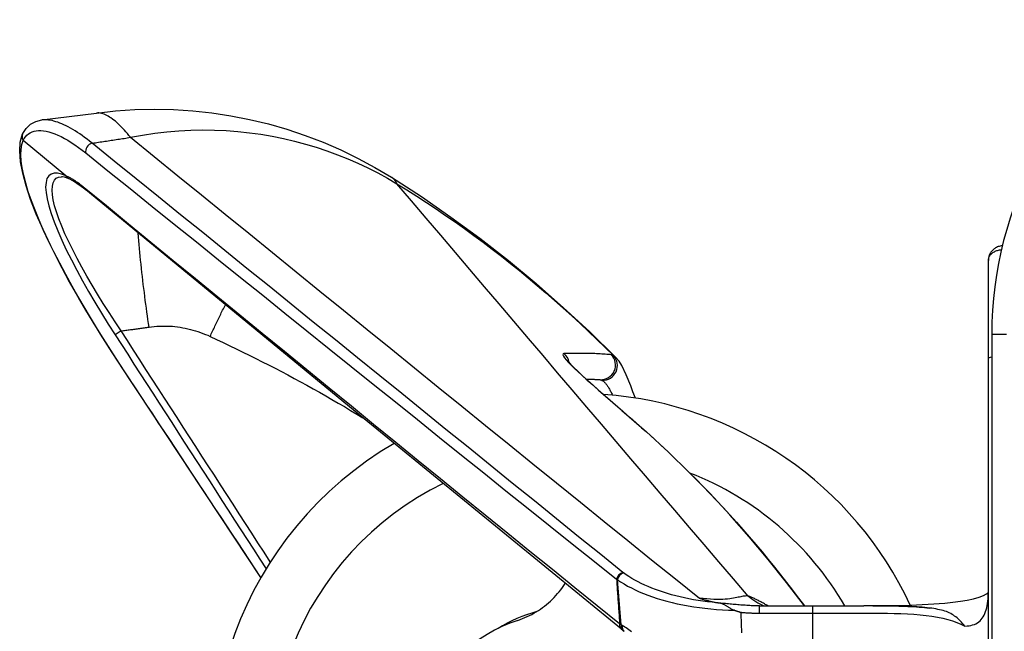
# Model space of a CAD drawing. Header units: inches. Extents: x 7 to 174, y 10 to 93.
# Tile 95 of 132: x 49.058 to 50.382, y 50.227 to 51.05. Entities that reach past the tile are written whole.
import ezdxf

# ---------------------------------------------------------------- set-up
doc = ezdxf.new("R2010")
doc.units = ezdxf.units.IN
doc.header["$MEASUREMENT"] = 0
doc.layers.add('Visible Edges(ANSI)', color=7, linetype='Continuous', lineweight=25)
doc.layers.add('Visible Tangent Edges(ANSI)', color=7, linetype='Continuous', lineweight=25)

msp = doc.modelspace()

# ---------------------------------------------------------------- linework, layer by layer
at = {"layer": 'Visible Edges(ANSI)'}
for p, q in [((49.0876, 50.9152), (49.161, 50.9245)), ((49.1199, 50.8402), (49.0625, 50.8876)), ((49.1242, 50.8358), (49.1242, 50.8359)), ((50.3601, 50.594), (50.3601, 50.7262)), ((50.3646, 50.6272), (50.3646, 49.1272)), ((50.3601, 49.1615), (50.3601, 50.594)), ((49.382, 50.2997), (49.1981, 50.5777)), ((50.0524, 50.2615), (50.1238, 50.2615)), ((50.2049, 50.2616), (50.1927, 50.2616)), ((49.8667, 50.2299), (49.8692, 50.2281))]:
    msp.add_line(p, q, dxfattribs=at)
at = {"layer": 'Visible Edges(ANSI)', "flags": 128}
for points in [[(49.161, 50.9245), (49.1867, 50.9274), (49.2125, 50.9291), (49.2384, 50.9297), (49.2644, 50.9292), (49.2903, 50.9275), (49.3161, 50.9248), (49.3416, 50.9209), (49.3669, 50.9159), (49.3921, 50.9099), (49.4169, 50.9027), (49.4415, 50.8945), (49.4657, 50.8852), (49.4895, 50.8749), (49.5127, 50.8636), (49.5354, 50.8514), (49.5575, 50.8382)], [(49.0618, 50.8969), (49.0663, 50.9039), (49.0723, 50.9095), (49.0796, 50.9133), (49.0876, 50.9152)], [(49.1981, 50.5777), (49.182, 50.6023), (49.1664, 50.627), (49.1514, 50.6516), (49.137, 50.6759), (49.1235, 50.6999), (49.1109, 50.7233), (49.0994, 50.7459), (49.0891, 50.7678), (49.08, 50.7886), (49.0724, 50.8083), (49.0662, 50.8267), (49.0617, 50.8436), (49.0588, 50.8591), (49.0577, 50.8731), (49.0585, 50.8855), (49.0616, 50.8965)], [(49.0618, 50.8969), (49.0616, 50.8965), (49.0615, 50.8961), (49.0613, 50.8958), (49.0612, 50.8954), (49.0611, 50.895), (49.061, 50.8946), (49.061, 50.8942), (49.0609, 50.8938), (49.0609, 50.8934), (49.0609, 50.893), (49.0609, 50.8926), (49.0609, 50.8922), (49.0609, 50.8918), (49.061, 50.8914), (49.0611, 50.8911), (49.0611, 50.8907), (49.0612, 50.8903), (49.0614, 50.8899), (49.0615, 50.8895), (49.0617, 50.8891), (49.0618, 50.8888), (49.062, 50.8884), (49.0622, 50.8881), (49.0624, 50.8877)], [(49.0625, 50.8876), (49.0625, 50.8876), (49.0625, 50.8876), (49.0625, 50.8876), (49.0625, 50.8876), (49.0625, 50.8876), (49.0625, 50.8876), (49.0625, 50.8876), (49.0625, 50.8876), (49.0625, 50.8876), (49.0625, 50.8876), (49.0625, 50.8876), (49.0625, 50.8877), (49.0625, 50.8877), (49.0625, 50.8877), (49.0625, 50.8877), (49.0624, 50.8877), (49.0624, 50.8877), (49.0624, 50.8877), (49.0624, 50.8877), (49.0624, 50.8877), (49.0624, 50.8877), (49.0624, 50.8877), (49.0624, 50.8877), (49.0624, 50.8877)], [(49.1242, 50.8359), (49.1178, 50.8383), (49.1154, 50.8388), (49.1138, 50.8389)], [(49.1199, 50.8402), (49.1199, 50.8402), (49.1199, 50.8402), (49.1199, 50.8402), (49.1199, 50.8401), (49.1199, 50.8401), (49.12, 50.8401), (49.12, 50.8401), (49.12, 50.8401), (49.12, 50.8401), (49.12, 50.8401), (49.12, 50.8401), (49.12, 50.84), (49.1201, 50.84), (49.1201, 50.84), (49.1201, 50.84), (49.1201, 50.84), (49.1201, 50.84), (49.1201, 50.84), (49.1201, 50.8399), (49.1201, 50.8399), (49.1202, 50.8399), (49.1202, 50.8399), (49.1202, 50.8399), (49.1202, 50.8399)], [(49.5575, 50.8382), (49.5979, 50.8121), (49.6376, 50.7846), (49.6765, 50.756), (49.7147, 50.7262), (49.752, 50.6952), (49.7885, 50.6631), (49.8242, 50.63), (49.8589, 50.5959)], [(49.1465, 50.821), (49.1403, 50.8258), (49.1345, 50.8299), (49.1291, 50.8333), (49.1242, 50.8358)], [(49.8667, 50.2299), (49.506, 50.5253), (49.1465, 50.821)], [(50.3788, 50.7458), (50.3775, 50.7457), (50.3761, 50.7455), (50.3748, 50.7452), (50.3735, 50.7448), (50.3723, 50.7444), (50.3711, 50.7438), (50.3699, 50.7432), (50.3688, 50.7425), (50.3678, 50.7418), (50.3668, 50.741), (50.3659, 50.7401), (50.365, 50.7392), (50.3642, 50.7383), (50.3635, 50.7373), (50.3628, 50.7363), (50.3623, 50.7352), (50.3617, 50.7341), (50.3613, 50.733), (50.3609, 50.7319), (50.3606, 50.7308), (50.3604, 50.7296), (50.3602, 50.7285), (50.3601, 50.7273), (50.3601, 50.7262)], [(49.794, 50.5918), (49.7943, 50.5913), (49.7952, 50.5903), (49.7982, 50.5868), (49.8026, 50.5824), (49.808, 50.5771), (49.8141, 50.5714), (49.8209, 50.5653), (49.8281, 50.5589), (49.8356, 50.5523), (49.8513, 50.5386), (49.8675, 50.5245), (49.8839, 50.5101), (49.9003, 50.4955)], [(49.8856, 50.541), (49.8823, 50.5496), (49.8792, 50.5577), (49.8733, 50.5723), (49.8673, 50.5849), (49.8635, 50.5905), (49.8589, 50.5959)], [(49.8194, 50.5666), (49.8203, 50.5666), (49.8211, 50.5666), (49.822, 50.5665), (49.8228, 50.5665), (49.8236, 50.5665), (49.8245, 50.5665), (49.8253, 50.5664), (49.8261, 50.5664), (49.8269, 50.5664), (49.8277, 50.5664), (49.8284, 50.5663), (49.8292, 50.5663), (49.83, 50.5663), (49.8308, 50.5662), (49.8315, 50.5662), (49.8323, 50.5662), (49.833, 50.5661), (49.8338, 50.5661), (49.8345, 50.5661), (49.8352, 50.566), (49.8359, 50.566), (49.8367, 50.566), (49.8374, 50.5659), (49.8381, 50.5659)], [(50.1127, 50.2615), (50.0889, 50.293), (50.0642, 50.324), (50.0387, 50.3543), (50.0125, 50.3839), (49.9856, 50.4129), (49.9579, 50.4411), (49.9294, 50.4687), (49.9003, 50.4955)], [(49.7273, 50.2419), (49.7305, 50.2431), (49.7338, 50.2443), (49.7369, 50.2456), (49.7401, 50.247), (49.7432, 50.2485), (49.7462, 50.25), (49.7492, 50.2517), (49.7522, 50.2534), (49.7551, 50.2553), (49.758, 50.2572), (49.7608, 50.2592), (49.7635, 50.2612), (49.7662, 50.2634), (49.7688, 50.2656), (49.7714, 50.2679), (49.7739, 50.2703), (49.7763, 50.2728), (49.7786, 50.2753), (49.7809, 50.2779), (49.7831, 50.2805), (49.7852, 50.2832), (49.7873, 50.286), (49.7892, 50.2888), (49.7911, 50.2917)], [(50.3599, 50.2782), (50.36, 50.2787), (50.3601, 50.2806)], [(49.9715, 50.2719), (49.9725, 50.2716), (49.9735, 50.2713), (49.9744, 50.271), (49.9754, 50.2707), (49.9764, 50.2704), (49.9773, 50.2701), (49.9783, 50.2698), (49.9793, 50.2696), (49.9803, 50.2693), (49.9812, 50.269), (49.9822, 50.2687), (49.9832, 50.2685), (49.9842, 50.2682), (49.9852, 50.268), (49.9862, 50.2677), (49.9872, 50.2675), (49.9882, 50.2672), (49.9892, 50.267), (49.9903, 50.2668), (49.9913, 50.2665), (49.9923, 50.2663), (49.9933, 50.2661), (49.9944, 50.2659), (49.9954, 50.2657)], [(50.2049, 50.2616), (50.2305, 50.2619), (50.2555, 50.2625), (50.2793, 50.2636), (50.3018, 50.2652), (50.3124, 50.2663), (50.3225, 50.2676), (50.3318, 50.2692), (50.3403, 50.2711), (50.3476, 50.2732), (50.3535, 50.2754), (50.3578, 50.2775), (50.36, 50.2788)], [(49.9981, 50.2652), (49.998, 50.2652), (49.9978, 50.2652), (49.9977, 50.2652), (49.9976, 50.2653), (49.9975, 50.2653), (49.9974, 50.2653), (49.9972, 50.2653), (49.9971, 50.2653), (49.997, 50.2654), (49.9969, 50.2654), (49.9968, 50.2654), (49.9967, 50.2654), (49.9966, 50.2654), (49.9964, 50.2655), (49.9963, 50.2655), (49.9962, 50.2655), (49.9961, 50.2655), (49.996, 50.2655), (49.9959, 50.2656), (49.9958, 50.2656), (49.9957, 50.2656), (49.9956, 50.2656), (49.9955, 50.2656), (49.9954, 50.2657)], [(50.0187, 50.2555), (50.0176, 50.2559), (50.0166, 50.2563), (50.0156, 50.2568), (50.0147, 50.2572), (50.0138, 50.2577), (50.0129, 50.2582), (50.0121, 50.2587), (50.0113, 50.2592), (50.0105, 50.2597), (50.0098, 50.2602), (50.0091, 50.2607), (50.0084, 50.2612), (50.0076, 50.2616), (50.0069, 50.262), (50.0062, 50.2624), (50.0055, 50.2628), (50.0047, 50.2632), (50.0039, 50.2635), (50.0031, 50.2639), (50.0022, 50.2642), (50.0013, 50.2645), (50.0003, 50.2647), (49.9992, 50.265), (49.9981, 50.2652)], [(50.0187, 50.2555), (50.0191, 50.2554), (50.0194, 50.2553), (50.0198, 50.2552), (50.0202, 50.2551), (50.0206, 50.255), (50.0209, 50.2548), (50.0213, 50.2547), (50.0217, 50.2546), (50.022, 50.2545), (50.0224, 50.2544), (50.0228, 50.2543), (50.0231, 50.2541), (50.0235, 50.254), (50.0239, 50.2539), (50.0243, 50.2538), (50.0246, 50.2537), (50.025, 50.2536), (50.0254, 50.2534), (50.0257, 50.2533), (50.0261, 50.2532), (50.0265, 50.2531), (50.0268, 50.253), (50.0272, 50.2529), (50.0276, 50.2528)], [(50.0524, 50.2615), (50.0522, 50.2615), (50.0519, 50.2615), (50.0517, 50.2615), (50.0515, 50.2615), (50.0513, 50.2615), (50.0511, 50.2615), (50.0509, 50.2615), (50.0507, 50.2615), (50.0505, 50.2615), (50.0503, 50.2615), (50.0501, 50.2615), (50.0498, 50.2615), (50.0496, 50.2615), (50.0494, 50.2615), (50.0492, 50.2615), (50.049, 50.2615), (50.0488, 50.2615), (50.0486, 50.2615), (50.0484, 50.2615), (50.0482, 50.2615), (50.0479, 50.2615), (50.0477, 50.2615), (50.0475, 50.2615), (50.0473, 50.2615)], [(50.1238, 50.2615), (50.1413, 50.2615), (50.1586, 50.2615), (50.1758, 50.2616), (50.1927, 50.2616)], [(50.206, 50.2616), (50.2052, 50.2616), (50.2052, 50.2616), (50.2064, 50.2616), (50.208, 50.2616), (50.2101, 50.2616), (50.2127, 50.2616), (50.2158, 50.2616), (50.2192, 50.2615), (50.223, 50.2615), (50.227, 50.2614), (50.2313, 50.2614), (50.2355, 50.2613), (50.2396, 50.2612), (50.2437, 50.2611), (50.2477, 50.261), (50.2517, 50.2608), (50.2556, 50.2606), (50.2595, 50.2604), (50.2633, 50.2602), (50.267, 50.2599), (50.2706, 50.2596), (50.2741, 50.2593), (50.2776, 50.259), (50.281, 50.2586)], [(50.3285, 50.2341), (50.327, 50.236), (50.3254, 50.2378), (50.3239, 50.2395), (50.3225, 50.241), (50.321, 50.2426), (50.3195, 50.244), (50.318, 50.2453), (50.3164, 50.2466), (50.3148, 50.2478), (50.3131, 50.249), (50.3114, 50.25), (50.3095, 50.2511), (50.3076, 50.252), (50.3057, 50.2529), (50.3036, 50.2537), (50.3015, 50.2544), (50.2993, 50.2551), (50.297, 50.2557), (50.2946, 50.2563), (50.2921, 50.2568), (50.2895, 50.2573), (50.2868, 50.2578), (50.284, 50.2582), (50.281, 50.2586)]]:
    msp.add_lwpolyline(points, dxfattribs=at)
at = {"layer": 'Visible Edges(ANSI)'}
for centre, radius, start, end in [((50.8646, 50.6272), 0.5, 122.2377, 180), ((49.8089, 50.0549), 0.4921, 24.9543, 86.0265), ((49.8089, 50.0549), 0.4921, 120.2263, 278.7375), ((49.7886, 50.0549), 0.1969, 108.1534, 212.8204)]:
    msp.add_arc(centre, radius, start, end, dxfattribs=at)
msp.add_ellipse((50.0575, 50.297), major_axis=(0.2281, 0.0114), ratio=0.477413, start_param=3.718181, end_param=3.728106, dxfattribs=at)
at = {"layer": 'Visible Tangent Edges(ANSI)'}
for p, q in [((49.1941, 50.6314), (49.186, 50.6262)), ((50.3646, 50.6272), (50.3843, 50.6272)), ((49.1981, 50.5777), (49.1982, 50.5778)), ((49.9003, 50.4954), (49.9003, 50.4955)), ((49.8665, 50.2359), (49.8614, 50.2965)), ((50.0524, 50.2516), (50.0524, 50.2615)), ((50.1238, 50.2615), (50.1238, 50.2516)), ((50.0524, 50.2516), (50.1238, 50.2516)), ((50.1238, 50.2516), (50.1238, 50.1925))]:
    msp.add_line(p, q, dxfattribs=at)
at = {"layer": 'Visible Tangent Edges(ANSI)', "flags": 128}
for points in [[(49.155, 50.884), (49.1517, 50.8867), (49.1483, 50.8893), (49.145, 50.8918), (49.1417, 50.8942), (49.1385, 50.8964), (49.1353, 50.8985), (49.1322, 50.9005), (49.1291, 50.9024), (49.126, 50.9042), (49.123, 50.9058), (49.1201, 50.9073), (49.1172, 50.9087), (49.1144, 50.9099), (49.1116, 50.9111), (49.1089, 50.9121), (49.1063, 50.9129), (49.1037, 50.9137), (49.1012, 50.9143), (49.0987, 50.9148), (49.0964, 50.9151), (49.0941, 50.9153), (49.0919, 50.9154), (49.0897, 50.9154), (49.0877, 50.9152)], [(49.2067, 50.8919), (49.2046, 50.8944), (49.2025, 50.8968), (49.2005, 50.8992), (49.1984, 50.9015), (49.1964, 50.9037), (49.1943, 50.9058), (49.1923, 50.9078), (49.1903, 50.9098), (49.1883, 50.9116), (49.1863, 50.9134), (49.1843, 50.915), (49.1824, 50.9165), (49.1804, 50.9179), (49.1785, 50.9192), (49.1766, 50.9203), (49.1747, 50.9213), (49.1729, 50.9222), (49.1711, 50.923), (49.1693, 50.9236), (49.1676, 50.9241), (49.1658, 50.9244), (49.1642, 50.9246), (49.1626, 50.9246), (49.161, 50.9245)], [(49.0624, 50.8877), (49.0639, 50.8903), (49.0655, 50.8927), (49.0674, 50.8947), (49.0695, 50.8965), (49.0718, 50.898), (49.0743, 50.8992), (49.077, 50.9), (49.0799, 50.9006), (49.083, 50.9009), (49.0862, 50.9009), (49.0896, 50.9007), (49.0932, 50.9001), (49.097, 50.8992), (49.1009, 50.898), (49.1049, 50.8966), (49.1091, 50.8948), (49.1134, 50.8928), (49.1179, 50.8905), (49.1224, 50.8879), (49.1271, 50.885), (49.1319, 50.8819), (49.1367, 50.8784), (49.1417, 50.8748), (49.1467, 50.8708)], [(49.155, 50.884), (49.1572, 50.8843), (49.1594, 50.8846), (49.1615, 50.8849), (49.1637, 50.8853), (49.1658, 50.8856), (49.168, 50.8859), (49.1702, 50.8862), (49.1723, 50.8866), (49.1745, 50.8869), (49.1766, 50.8872), (49.1788, 50.8875), (49.1809, 50.8879), (49.1831, 50.8882), (49.1852, 50.8885), (49.1874, 50.8889), (49.1895, 50.8892), (49.1917, 50.8895), (49.1938, 50.8899), (49.1959, 50.8902), (49.1981, 50.8905), (49.2002, 50.8909), (49.2024, 50.8912), (49.2045, 50.8916), (49.2067, 50.8919)], [(49.2067, 50.8919), (49.223, 50.8949), (49.2393, 50.8974), (49.2555, 50.8993), (49.2716, 50.9007), (49.2877, 50.9015), (49.3037, 50.9018), (49.3196, 50.9017), (49.3355, 50.901), (49.3511, 50.8998), (49.3667, 50.8981), (49.3821, 50.8959), (49.3973, 50.8933), (49.4124, 50.8903), (49.4273, 50.8867), (49.442, 50.8828), (49.4565, 50.8785), (49.4708, 50.8737), (49.4849, 50.8685), (49.4988, 50.8629), (49.5125, 50.857), (49.5259, 50.8507), (49.5392, 50.844), (49.5522, 50.8369), (49.5649, 50.8295)], [(49.2067, 50.8919), (49.2385, 50.866), (49.2703, 50.8402), (49.3021, 50.8144), (49.3339, 50.7885), (49.3657, 50.7627), (49.3975, 50.7368), (49.4293, 50.711), (49.4611, 50.6851), (49.4929, 50.6593), (49.5248, 50.6334), (49.5566, 50.6076), (49.5884, 50.5818), (49.6203, 50.5559), (49.6521, 50.5301), (49.684, 50.5042), (49.7158, 50.4784), (49.7477, 50.4526), (49.7796, 50.4268), (49.8115, 50.4009), (49.8434, 50.3751), (49.8754, 50.3493), (49.9074, 50.3235), (49.9394, 50.2977), (49.9715, 50.2719)], [(49.1982, 50.5778), (49.1875, 50.5941), (49.1769, 50.6105), (49.1666, 50.6268), (49.1566, 50.6432), (49.1468, 50.6594), (49.1374, 50.6755), (49.1284, 50.6914), (49.1197, 50.7071), (49.1115, 50.7225), (49.1038, 50.7376), (49.0966, 50.7523), (49.0899, 50.7666), (49.0838, 50.7804), (49.0783, 50.7937), (49.0735, 50.8065), (49.0693, 50.8186), (49.0659, 50.83), (49.0632, 50.8407), (49.0612, 50.8507), (49.0599, 50.8598), (49.0594, 50.8681), (49.0597, 50.8755), (49.0607, 50.882), (49.0625, 50.8876)], [(49.8687, 50.3064), (49.839, 50.3305), (49.8092, 50.3545), (49.7795, 50.3786), (49.7498, 50.4027), (49.72, 50.4267), (49.6903, 50.4508), (49.6606, 50.4749), (49.6308, 50.4989), (49.6011, 50.523), (49.5714, 50.5471), (49.5417, 50.5711), (49.5119, 50.5952), (49.4822, 50.6193), (49.4525, 50.6433), (49.4227, 50.6674), (49.393, 50.6915), (49.3632, 50.7155), (49.3335, 50.7396), (49.3038, 50.7637), (49.274, 50.7877), (49.2443, 50.8118), (49.2145, 50.8358), (49.1848, 50.8599), (49.155, 50.884)], [(49.1467, 50.8708), (49.1764, 50.8468), (49.2061, 50.8229), (49.2359, 50.799), (49.2656, 50.775), (49.2953, 50.7511), (49.325, 50.7271), (49.3547, 50.7032), (49.3844, 50.6793), (49.4142, 50.6554), (49.4439, 50.6315), (49.4736, 50.6075), (49.5033, 50.5836), (49.533, 50.5597), (49.5628, 50.5358), (49.5925, 50.512), (49.6222, 50.4881), (49.6519, 50.4642), (49.6817, 50.4403), (49.7114, 50.4164), (49.7412, 50.3926), (49.7709, 50.3687), (49.8007, 50.3449), (49.8304, 50.321), (49.8602, 50.2972)], [(49.1202, 50.8399), (49.1141, 50.8423), (49.1086, 50.8436), (49.1039, 50.8436), (49.0999, 50.8425), (49.0967, 50.84), (49.0944, 50.8363), (49.0931, 50.8313), (49.0926, 50.825), (49.0931, 50.8177), (49.0945, 50.8093), (49.0968, 50.7998), (49.0999, 50.7894), (49.104, 50.7782), (49.1088, 50.7662), (49.1143, 50.7537), (49.1204, 50.7405), (49.1272, 50.727), (49.1345, 50.713), (49.1422, 50.6988), (49.1503, 50.6844), (49.1588, 50.6699), (49.1676, 50.6553), (49.1767, 50.6407), (49.186, 50.6262)], [(49.1941, 50.6314), (49.186, 50.6437), (49.178, 50.6561), (49.1701, 50.6684), (49.1625, 50.6807), (49.1552, 50.693), (49.1481, 50.7051), (49.1414, 50.7171), (49.135, 50.7288), (49.1291, 50.7403), (49.1236, 50.7514), (49.1186, 50.7622), (49.1142, 50.7725), (49.1103, 50.7822), (49.1071, 50.7914), (49.1046, 50.7999), (49.1028, 50.8077), (49.1017, 50.8147), (49.1013, 50.8209), (49.1016, 50.8263), (49.1026, 50.8307), (49.1044, 50.8342), (49.1069, 50.8367), (49.11, 50.8382), (49.1138, 50.8388)], [(49.1444, 50.824), (49.1433, 50.825), (49.1422, 50.8258), (49.1411, 50.8267), (49.14, 50.8276), (49.1389, 50.8284), (49.1379, 50.8292), (49.1368, 50.83), (49.1357, 50.8308), (49.1347, 50.8315), (49.1336, 50.8322), (49.1326, 50.8329), (49.1315, 50.8336), (49.1305, 50.8343), (49.1295, 50.8349), (49.1285, 50.8356), (49.1275, 50.8362), (49.1265, 50.8367), (49.1255, 50.8373), (49.1246, 50.8378), (49.1236, 50.8383), (49.1227, 50.8388), (49.1217, 50.8393), (49.1208, 50.8398), (49.1199, 50.8402)], [(49.1242, 50.8359), (49.1239, 50.836), (49.1237, 50.8361), (49.1235, 50.8362), (49.1233, 50.8363), (49.1231, 50.8364), (49.1229, 50.8366), (49.1227, 50.8367), (49.1226, 50.8369), (49.1224, 50.837), (49.1222, 50.8372), (49.122, 50.8373), (49.1218, 50.8375), (49.1217, 50.8377), (49.1215, 50.8379), (49.1214, 50.838), (49.1212, 50.8382), (49.1211, 50.8384), (49.1209, 50.8386), (49.1208, 50.8388), (49.1207, 50.839), (49.1205, 50.8392), (49.1204, 50.8394), (49.1203, 50.8397), (49.1202, 50.8399)], [(49.5649, 50.8295), (49.5647, 50.83), (49.5644, 50.8305), (49.5641, 50.8309), (49.5639, 50.8314), (49.5636, 50.8318), (49.5633, 50.8323), (49.5631, 50.8327), (49.5628, 50.8331), (49.5625, 50.8335), (49.5622, 50.8339), (49.5619, 50.8343), (49.5616, 50.8346), (49.5613, 50.835), (49.561, 50.8353), (49.5606, 50.8357), (49.5603, 50.836), (49.56, 50.8363), (49.5597, 50.8366), (49.5593, 50.8369), (49.559, 50.8372), (49.5586, 50.8375), (49.5583, 50.8377), (49.5579, 50.838), (49.5575, 50.8382)], [(49.8643, 50.2371), (49.8342, 50.2615), (49.804, 50.2858), (49.7739, 50.3102), (49.7438, 50.3346), (49.7138, 50.359), (49.6837, 50.3834), (49.6536, 50.4078), (49.6236, 50.4323), (49.5936, 50.4567), (49.5636, 50.4811), (49.5336, 50.5056), (49.5036, 50.53), (49.4736, 50.5545), (49.4437, 50.579), (49.4137, 50.6035), (49.3838, 50.6279), (49.3538, 50.6524), (49.3239, 50.6769), (49.294, 50.7014), (49.2641, 50.7259), (49.2341, 50.7505), (49.2042, 50.775), (49.1743, 50.7995), (49.1444, 50.824)], [(49.5649, 50.8295), (49.5783, 50.8212), (49.5915, 50.8128), (49.6046, 50.8043), (49.6176, 50.7957), (49.6304, 50.7869), (49.6432, 50.778), (49.6558, 50.769), (49.6683, 50.7599), (49.6807, 50.7507), (49.6931, 50.7413), (49.7053, 50.7318), (49.7175, 50.7222), (49.7295, 50.7125), (49.7415, 50.7027), (49.7533, 50.6927), (49.7651, 50.6827), (49.7768, 50.6725), (49.7884, 50.6622), (49.7999, 50.6518), (49.8113, 50.6413), (49.8226, 50.6307), (49.8338, 50.6199), (49.8449, 50.6091), (49.856, 50.5982)], [(50.0372, 50.2747), (50.0174, 50.2978), (49.9977, 50.3209), (49.9779, 50.344), (49.9582, 50.3671), (49.9385, 50.3902), (49.9188, 50.4133), (49.8991, 50.4364), (49.8794, 50.4595), (49.8597, 50.4827), (49.84, 50.5058), (49.8204, 50.5289), (49.8007, 50.552), (49.781, 50.5752), (49.7614, 50.5983), (49.7417, 50.6214), (49.7221, 50.6445), (49.7024, 50.6677), (49.6828, 50.6908), (49.6631, 50.7139), (49.6435, 50.737), (49.6238, 50.7602), (49.6042, 50.7833), (49.5845, 50.8064), (49.5649, 50.8295)], [(49.2316, 50.6366), (49.2309, 50.6416), (49.2302, 50.6466), (49.2294, 50.6516), (49.2287, 50.6568), (49.228, 50.662), (49.2273, 50.6672), (49.2266, 50.6725), (49.2259, 50.6778), (49.2253, 50.6832), (49.2246, 50.6885), (49.2239, 50.6939), (49.2233, 50.6994), (49.2227, 50.7048), (49.2221, 50.7102), (49.2215, 50.7156), (49.2209, 50.7211), (49.2203, 50.7264), (49.2198, 50.7318), (49.2193, 50.7371), (49.2188, 50.7424), (49.2183, 50.7476), (49.2179, 50.7528), (49.2175, 50.7579), (49.2171, 50.7629)], [(50.3601, 50.7262), (50.3601, 50.727), (50.3602, 50.7278), (50.3603, 50.7286), (50.3606, 50.7294), (50.3609, 50.7302), (50.3612, 50.731), (50.3616, 50.7318), (50.3621, 50.7326), (50.3626, 50.7334), (50.3632, 50.7341), (50.3639, 50.7348), (50.3647, 50.7355), (50.3654, 50.7362), (50.3663, 50.7368), (50.3672, 50.7374), (50.3682, 50.738), (50.3692, 50.7385), (50.3703, 50.739), (50.3714, 50.7394), (50.3726, 50.7398), (50.3738, 50.7401), (50.375, 50.7404), (50.3763, 50.7406), (50.3776, 50.7407)], [(49.3137, 50.624), (49.3145, 50.6258), (49.3153, 50.6275), (49.3161, 50.6292), (49.3169, 50.6309), (49.3177, 50.6327), (49.3186, 50.6344), (49.3194, 50.6362), (49.3202, 50.6379), (49.3211, 50.6397), (49.3219, 50.6415), (49.3228, 50.6432), (49.3236, 50.645), (49.3245, 50.6468), (49.3253, 50.6486), (49.3262, 50.6504), (49.3271, 50.6522), (49.328, 50.654), (49.3288, 50.6557), (49.3297, 50.6575), (49.3306, 50.6593), (49.3315, 50.6611), (49.3324, 50.663), (49.3333, 50.6648), (49.3342, 50.6666)], [(49.2316, 50.6366), (49.2351, 50.6371), (49.2386, 50.6374), (49.2421, 50.6377), (49.2456, 50.6379), (49.2491, 50.638), (49.2526, 50.638), (49.2561, 50.638), (49.2596, 50.6378), (49.2631, 50.6376), (49.2665, 50.6372), (49.27, 50.6368), (49.2735, 50.6363), (49.277, 50.6357), (49.2804, 50.6351), (49.2838, 50.6343), (49.2873, 50.6335), (49.2906, 50.6326), (49.294, 50.6316), (49.2974, 50.6305), (49.3007, 50.6294), (49.304, 50.6281), (49.3073, 50.6268), (49.3105, 50.6255), (49.3137, 50.624)], [(49.186, 50.6262), (49.1944, 50.613), (49.2029, 50.5999), (49.2113, 50.5868), (49.2198, 50.5737), (49.2283, 50.5606), (49.2367, 50.5475), (49.2452, 50.5344), (49.2536, 50.5213), (49.2621, 50.5081), (49.2705, 50.495), (49.279, 50.4819), (49.2874, 50.4688), (49.2959, 50.4557), (49.3043, 50.4426), (49.3128, 50.4295), (49.3213, 50.4163), (49.3297, 50.4032), (49.3382, 50.3901), (49.3466, 50.377), (49.3551, 50.3639), (49.3635, 50.3508), (49.372, 50.3377), (49.3804, 50.3245), (49.3889, 50.3114)], [(49.1941, 50.6314), (49.1957, 50.6316), (49.1973, 50.6318), (49.1988, 50.632), (49.2004, 50.6322), (49.2019, 50.6324), (49.2035, 50.6327), (49.2051, 50.6329), (49.2066, 50.6331), (49.2082, 50.6333), (49.2098, 50.6335), (49.2113, 50.6337), (49.2129, 50.6339), (49.2144, 50.6341), (49.216, 50.6344), (49.2176, 50.6346), (49.2191, 50.6348), (49.2207, 50.635), (49.2222, 50.6352), (49.2238, 50.6355), (49.2254, 50.6357), (49.2269, 50.6359), (49.2285, 50.6361), (49.23, 50.6364), (49.2316, 50.6366)], [(49.3946, 50.3206), (49.3863, 50.3335), (49.3779, 50.3465), (49.3696, 50.3594), (49.3612, 50.3724), (49.3529, 50.3853), (49.3445, 50.3983), (49.3361, 50.4112), (49.3278, 50.4242), (49.3194, 50.4371), (49.3111, 50.4501), (49.3027, 50.463), (49.2944, 50.476), (49.286, 50.4889), (49.2777, 50.5019), (49.2693, 50.5149), (49.261, 50.5278), (49.2526, 50.5408), (49.2443, 50.5537), (49.2359, 50.5667), (49.2275, 50.5796), (49.2192, 50.5926), (49.2108, 50.6055), (49.2025, 50.6185), (49.1941, 50.6314)], [(49.3137, 50.624), (49.3225, 50.6199), (49.3314, 50.6157), (49.3402, 50.6115), (49.3489, 50.6073), (49.3577, 50.603), (49.3664, 50.5987), (49.3751, 50.5944), (49.3838, 50.59), (49.3924, 50.5856), (49.401, 50.5812), (49.4096, 50.5767), (49.4182, 50.5722), (49.4268, 50.5676), (49.4353, 50.563), (49.4438, 50.5583), (49.4523, 50.5536), (49.4608, 50.5489), (49.4692, 50.5441), (49.4776, 50.5393), (49.486, 50.5344), (49.4944, 50.5295), (49.5027, 50.5245), (49.511, 50.5195), (49.5192, 50.5145)], [(49.7894, 50.6009), (49.7883, 50.6005), (49.7881, 50.5994), (49.7888, 50.5976), (49.7903, 50.5953), (49.7926, 50.5923), (49.7957, 50.5889), (49.7995, 50.585), (49.8038, 50.5808), (49.8085, 50.5764), (49.8135, 50.5717), (49.8189, 50.5668), (49.8246, 50.5618), (49.8304, 50.5566), (49.8365, 50.5513), (49.8427, 50.5459), (49.849, 50.5404), (49.8554, 50.5349), (49.8618, 50.5294), (49.8682, 50.5238), (49.8746, 50.5182), (49.881, 50.5125), (49.8874, 50.5069), (49.8939, 50.5012), (49.9003, 50.4954)], [(49.8531, 50.5994), (49.8511, 50.5995), (49.8491, 50.5997), (49.847, 50.5998), (49.8449, 50.6), (49.8427, 50.6001), (49.8404, 50.6003), (49.8381, 50.6004), (49.8358, 50.6005), (49.8334, 50.6006), (49.831, 50.6008), (49.8284, 50.6008), (49.8259, 50.6009), (49.8232, 50.601), (49.8205, 50.6011), (49.8178, 50.6011), (49.8149, 50.6012), (49.812, 50.6012), (49.809, 50.6012), (49.806, 50.6012), (49.8028, 50.6012), (49.7996, 50.6012), (49.7963, 50.6011), (49.7929, 50.601), (49.7894, 50.6009)], [(49.856, 50.5982), (49.8558, 50.5983), (49.8557, 50.5984), (49.8555, 50.5984), (49.8554, 50.5985), (49.8552, 50.5986), (49.8551, 50.5987), (49.855, 50.5987), (49.8548, 50.5988), (49.8547, 50.5989), (49.8546, 50.5989), (49.8544, 50.599), (49.8543, 50.599), (49.8542, 50.5991), (49.8541, 50.5991), (49.854, 50.5992), (49.8539, 50.5992), (49.8538, 50.5992), (49.8537, 50.5993), (49.8536, 50.5993), (49.8535, 50.5993), (49.8534, 50.5993), (49.8533, 50.5993), (49.8532, 50.5994), (49.8531, 50.5994)], [(49.8589, 50.5959), (49.8588, 50.596), (49.8587, 50.5961), (49.8586, 50.5963), (49.8585, 50.5964), (49.8583, 50.5965), (49.8582, 50.5966), (49.8581, 50.5967), (49.858, 50.5968), (49.8578, 50.5969), (49.8577, 50.597), (49.8576, 50.5971), (49.8575, 50.5972), (49.8574, 50.5973), (49.8572, 50.5974), (49.8571, 50.5975), (49.857, 50.5976), (49.8569, 50.5976), (49.8567, 50.5977), (49.8566, 50.5978), (49.8565, 50.5979), (49.8564, 50.598), (49.8562, 50.598), (49.8561, 50.5981), (49.856, 50.5982)], [(49.382, 50.2998), (49.3744, 50.3114), (49.3667, 50.323), (49.359, 50.3345), (49.3514, 50.3461), (49.3437, 50.3577), (49.3361, 50.3693), (49.3284, 50.3809), (49.3207, 50.3925), (49.3131, 50.404), (49.3054, 50.4156), (49.2977, 50.4272), (49.2901, 50.4388), (49.2824, 50.4504), (49.2748, 50.4619), (49.2671, 50.4735), (49.2594, 50.4851), (49.2518, 50.4967), (49.2441, 50.5083), (49.2365, 50.5199), (49.2288, 50.5314), (49.2211, 50.543), (49.2135, 50.5546), (49.2058, 50.5662), (49.1982, 50.5778)], [(49.8381, 50.5659), (49.8381, 50.5659), (49.8382, 50.5659), (49.8383, 50.5658), (49.8384, 50.5658), (49.8385, 50.5658), (49.8386, 50.5658), (49.8387, 50.5658), (49.8388, 50.5657), (49.8389, 50.5657), (49.839, 50.5657), (49.8391, 50.5656), (49.8392, 50.5656), (49.8393, 50.5655), (49.8394, 50.5655), (49.8395, 50.5654), (49.8397, 50.5654), (49.8398, 50.5653), (49.8399, 50.5653), (49.8401, 50.5652), (49.8402, 50.5651), (49.8403, 50.5651), (49.8405, 50.565), (49.8406, 50.5649), (49.8408, 50.5649)], [(49.8408, 50.5649), (49.8413, 50.5645), (49.8419, 50.5641), (49.8425, 50.5637), (49.8431, 50.5632), (49.8437, 50.5627), (49.8442, 50.5622), (49.8448, 50.5616), (49.8454, 50.5609), (49.8459, 50.5602), (49.8465, 50.5595), (49.8471, 50.5587), (49.8476, 50.5579), (49.8482, 50.5571), (49.8488, 50.5562), (49.8494, 50.5552), (49.8499, 50.5542), (49.8505, 50.5532), (49.8511, 50.5521), (49.8517, 50.551), (49.8523, 50.5499), (49.8529, 50.5487), (49.8535, 50.5475), (49.8541, 50.5462), (49.8547, 50.5449)], [(49.9003, 50.4954), (49.9101, 50.4866), (49.9198, 50.4776), (49.9294, 50.4686), (49.939, 50.4595), (49.9484, 50.4504), (49.9578, 50.4411), (49.9671, 50.4318), (49.9764, 50.4223), (49.9855, 50.4128), (49.9946, 50.4033), (50.0036, 50.3936), (50.0125, 50.3839), (50.0213, 50.3741), (50.0301, 50.3642), (50.0387, 50.3543), (50.0473, 50.3442), (50.0558, 50.3341), (50.0642, 50.324), (50.0725, 50.3137), (50.0807, 50.3034), (50.0889, 50.293), (50.0969, 50.2826), (50.1049, 50.272), (50.1127, 50.2615)], [(49.8696, 50.3057), (49.8696, 50.3057), (49.8695, 50.3058), (49.8695, 50.3058), (49.8694, 50.3058), (49.8694, 50.3058), (49.8694, 50.3059), (49.8693, 50.3059), (49.8693, 50.3059), (49.8692, 50.306), (49.8692, 50.306), (49.8692, 50.306), (49.8691, 50.306), (49.8691, 50.3061), (49.8691, 50.3061), (49.869, 50.3061), (49.869, 50.3062), (49.8689, 50.3062), (49.8689, 50.3062), (49.8689, 50.3063), (49.8688, 50.3063), (49.8688, 50.3063), (49.8688, 50.3063), (49.8687, 50.3064), (49.8687, 50.3064)], [(49.8602, 50.2972), (49.8602, 50.2971), (49.8603, 50.2971), (49.8603, 50.2971), (49.8604, 50.2971), (49.8604, 50.297), (49.8605, 50.297), (49.8605, 50.297), (49.8606, 50.2969), (49.8606, 50.2969), (49.8607, 50.2969), (49.8607, 50.2969), (49.8608, 50.2968), (49.8608, 50.2968), (49.8609, 50.2968), (49.8609, 50.2967), (49.861, 50.2967), (49.861, 50.2967), (49.8611, 50.2967), (49.8611, 50.2966), (49.8612, 50.2966), (49.8612, 50.2966), (49.8613, 50.2966), (49.8614, 50.2965), (49.8614, 50.2965)], [(49.8602, 50.2972), (49.8604, 50.2947), (49.8605, 50.2922), (49.8607, 50.2897), (49.8609, 50.2872), (49.8611, 50.2846), (49.8612, 50.2821), (49.8614, 50.2796), (49.8616, 50.2771), (49.8618, 50.2746), (49.8619, 50.2721), (49.8621, 50.2696), (49.8623, 50.2671), (49.8624, 50.2646), (49.8626, 50.2621), (49.8628, 50.2596), (49.863, 50.2571), (49.8631, 50.2546), (49.8633, 50.2521), (49.8635, 50.2496), (49.8636, 50.2471), (49.8638, 50.2446), (49.864, 50.2421), (49.8642, 50.2396), (49.8643, 50.2371)], [(49.8614, 50.2965), (49.8657, 50.2937), (49.8703, 50.2909), (49.8751, 50.2882), (49.8801, 50.2856), (49.8854, 50.283), (49.8908, 50.2805), (49.8965, 50.2782), (49.9024, 50.2759), (49.9085, 50.2737), (49.9148, 50.2716), (49.9213, 50.2696), (49.928, 50.2678), (49.9349, 50.266), (49.9419, 50.2644), (49.9491, 50.2629), (49.9564, 50.2615), (49.9639, 50.2603), (49.9715, 50.2592), (49.9791, 50.2582), (49.9869, 50.2574), (49.9948, 50.2567), (50.0027, 50.2562), (50.0107, 50.2558), (50.0187, 50.2555)], [(49.9954, 50.2657), (49.9889, 50.2663), (49.9825, 50.267), (49.9762, 50.2678), (49.9699, 50.2688), (49.9637, 50.2698), (49.9576, 50.271), (49.9515, 50.2722), (49.9456, 50.2735), (49.9398, 50.275), (49.9341, 50.2765), (49.9285, 50.2781), (49.9231, 50.2798), (49.9178, 50.2816), (49.9126, 50.2834), (49.9076, 50.2854), (49.9028, 50.2874), (49.8981, 50.2895), (49.8935, 50.2916), (49.8891, 50.2938), (49.8849, 50.2961), (49.8808, 50.2984), (49.8769, 50.3008), (49.8732, 50.3032), (49.8696, 50.3057)], [(50.3285, 50.2341), (50.3314, 50.2344), (50.3341, 50.2347), (50.3366, 50.2352), (50.339, 50.2358), (50.3413, 50.2366), (50.3434, 50.2375), (50.3454, 50.2386), (50.3473, 50.2399), (50.3489, 50.2414), (50.3505, 50.2431), (50.3519, 50.2449), (50.3532, 50.2469), (50.3544, 50.2491), (50.3555, 50.2514), (50.3564, 50.2538), (50.3572, 50.2563), (50.3579, 50.259), (50.3585, 50.2618), (50.359, 50.2647), (50.3594, 50.2677), (50.3597, 50.2708), (50.3599, 50.274), (50.36, 50.2773), (50.3601, 50.2806)], [(50.0372, 50.2747), (50.0359, 50.2748), (50.0346, 50.2748), (50.0333, 50.2747), (50.0318, 50.2745), (50.0304, 50.2743), (50.0288, 50.2741), (50.0272, 50.2738), (50.0254, 50.2734), (50.0236, 50.273), (50.0217, 50.2726), (50.0196, 50.2722), (50.0174, 50.2718), (50.0149, 50.2713), (50.0123, 50.271), (50.0094, 50.2706), (50.0063, 50.2703), (50.0029, 50.2701), (49.9992, 50.27), (49.9952, 50.27), (49.9909, 50.2701), (49.9864, 50.2704), (49.9816, 50.2708), (49.9766, 50.2713), (49.9715, 50.2719)], [(50.0635, 50.2615), (50.0624, 50.2622), (50.0612, 50.2629), (50.06, 50.2635), (50.0589, 50.2642), (50.0577, 50.2649), (50.0566, 50.2655), (50.0555, 50.2661), (50.0543, 50.2667), (50.0532, 50.2673), (50.0521, 50.2679), (50.051, 50.2685), (50.0499, 50.2691), (50.0488, 50.2696), (50.0477, 50.2702), (50.0466, 50.2707), (50.0455, 50.2712), (50.0444, 50.2717), (50.0434, 50.2722), (50.0423, 50.2726), (50.0413, 50.2731), (50.0402, 50.2735), (50.0392, 50.2739), (50.0382, 50.2743), (50.0372, 50.2747)], [(50.0473, 50.2615), (50.0453, 50.2616), (50.0433, 50.2616), (50.0413, 50.2617), (50.0393, 50.2618), (50.0373, 50.2619), (50.0353, 50.2621), (50.0332, 50.2622), (50.0312, 50.2623), (50.0292, 50.2625), (50.0272, 50.2626), (50.0251, 50.2628), (50.0231, 50.263), (50.021, 50.2632), (50.019, 50.2633), (50.0169, 50.2635), (50.0149, 50.2637), (50.0128, 50.2639), (50.0107, 50.2641), (50.0086, 50.2643), (50.0065, 50.2645), (50.0044, 50.2647), (50.0023, 50.2648), (50.0002, 50.265), (49.9981, 50.2652)], [(50.281, 50.2586), (50.2778, 50.2589), (50.2745, 50.2592), (50.2712, 50.2595), (50.2678, 50.2597), (50.2644, 50.26), (50.2609, 50.2602), (50.2574, 50.2604), (50.2539, 50.2606), (50.2503, 50.2607), (50.2467, 50.2609), (50.243, 50.261), (50.2393, 50.2611), (50.2356, 50.2612), (50.2318, 50.2613), (50.2281, 50.2614), (50.2242, 50.2614), (50.2204, 50.2615), (50.2165, 50.2615), (50.2126, 50.2615), (50.2087, 50.2616), (50.2047, 50.2616), (50.2008, 50.2616), (50.1968, 50.2616), (50.1927, 50.2616)], [(50.0287, 50.2252), (50.0286, 50.2277), (50.0285, 50.2302), (50.0284, 50.2327), (50.0283, 50.2352), (50.0282, 50.2377), (50.0281, 50.2402), (50.028, 50.2427), (50.0279, 50.2452), (50.0278, 50.2477), (50.0277, 50.2503), (50.0276, 50.2528)], [(50.0276, 50.2528), (50.0286, 50.2527), (50.0297, 50.2526), (50.0307, 50.2525), (50.0317, 50.2524), (50.0327, 50.2524), (50.0338, 50.2523), (50.0348, 50.2522), (50.0358, 50.2522), (50.0369, 50.2521), (50.0379, 50.252), (50.0389, 50.252), (50.04, 50.2519), (50.041, 50.2519), (50.042, 50.2518), (50.0431, 50.2518), (50.0441, 50.2518), (50.0451, 50.2517), (50.0462, 50.2517), (50.0472, 50.2517), (50.0482, 50.2517), (50.0493, 50.2516), (50.0503, 50.2516), (50.0513, 50.2516), (50.0524, 50.2516)], [(50.1238, 50.2516), (50.1342, 50.2516), (50.1446, 50.2516), (50.1549, 50.2517), (50.1651, 50.2517), (50.1753, 50.2517), (50.1854, 50.2517), (50.1953, 50.2517), (50.2051, 50.2517), (50.2148, 50.2516), (50.2243, 50.2515), (50.2336, 50.2513), (50.2426, 50.251), (50.2515, 50.2506), (50.2601, 50.2501), (50.2684, 50.2494), (50.2764, 50.2486), (50.2842, 50.2476), (50.2916, 50.2464), (50.2987, 50.245), (50.3054, 50.2433), (50.3118, 50.2415), (50.3177, 50.2393), (50.3233, 50.2369), (50.3285, 50.2341)], [(49.8665, 50.2359), (49.8664, 50.236), (49.8663, 50.236), (49.8662, 50.2361), (49.8661, 50.2361), (49.866, 50.2362), (49.8659, 50.2362), (49.8658, 50.2363), (49.8658, 50.2363), (49.8657, 50.2364), (49.8656, 50.2364), (49.8655, 50.2365), (49.8654, 50.2365), (49.8653, 50.2366), (49.8652, 50.2366), (49.8651, 50.2367), (49.865, 50.2367), (49.8649, 50.2368), (49.8648, 50.2368), (49.8648, 50.2369), (49.8647, 50.2369), (49.8646, 50.2369), (49.8645, 50.237), (49.8644, 50.237), (49.8643, 50.2371)], [(49.8678, 50.2352), (49.8677, 50.2352), (49.8677, 50.2352), (49.8676, 50.2353), (49.8676, 50.2353), (49.8675, 50.2353), (49.8675, 50.2354), (49.8674, 50.2354), (49.8674, 50.2354), (49.8673, 50.2355), (49.8673, 50.2355), (49.8672, 50.2355), (49.8672, 50.2356), (49.8671, 50.2356), (49.867, 50.2356), (49.867, 50.2357), (49.8669, 50.2357), (49.8669, 50.2357), (49.8668, 50.2358), (49.8668, 50.2358), (49.8667, 50.2358), (49.8667, 50.2358), (49.8666, 50.2359), (49.8666, 50.2359), (49.8665, 50.2359)], [(49.8804, 50.2266), (49.8785, 50.228), (49.8767, 50.2293), (49.8749, 50.2306), (49.8731, 50.2318), (49.8713, 50.233), (49.8695, 50.2341), (49.8678, 50.2352)]]:
    msp.add_lwpolyline(points, dxfattribs=at)
at = {"layer": 'Visible Tangent Edges(ANSI)'}
for radius, start, end in [(0.4134, 29.9922, 68.7189), (0.4134, 116.1065, 284.9006), (0.2067, 105.7087, 121.5283)]:
    msp.add_arc((49.8089, 50.0549), radius, start, end, dxfattribs=at)
for centre, major_axis, ratio, start_param, end_param in [((49.155, 50.8751), (-0.00619, -0.00765), 0.786116, 3.941226, 5.778748), ((49.1528, 50.8286), (-0.00626, -0.0076), 0.80271, 5.819525, 6.283185), ((49.7774, 50.5855), (-0.0012, 0.0197), 0.984916, 4.819253, 5.555018), ((49.8392, 50.5855), (-0.0011, -0.0197), 0.995274, 0, 2.407533), ((49.842, 50.5844), (0.0098, 0.0171), 0.973071, 3.610909, 6.003747), ((50.3797, 50.594), (-0.0197, 0), 0.182848, 5.592171, 6.283185), ((49.8687, 50.2976), (-0.00619, -0.00765), 0.786274, 3.941562, 5.325374), ((49.8696, 50.2969), (-0.00576, -0.00798), 0.763683, 3.898313, 5.256871), ((50.1013, 50.3587), (-0.0428, -0.0973), 0.898421, 6.01974, 6.280649), ((49.8729, 50.2375), (-0.00623, -0.00762), 0.801353, 5.337455, 6.283185), ((49.8746, 50.2363), (-0.00542, -0.00821), 0.759281, 5.213237, 6.283185), ((49.8758, 50.2355), (-0.00534, -0.00827), 0.754189, 5.201276, 6.283185)]:
    msp.add_ellipse(centre, major_axis=major_axis, ratio=ratio, start_param=start_param, end_param=end_param, dxfattribs=at)

doc.saveas('drawing.dxf')
